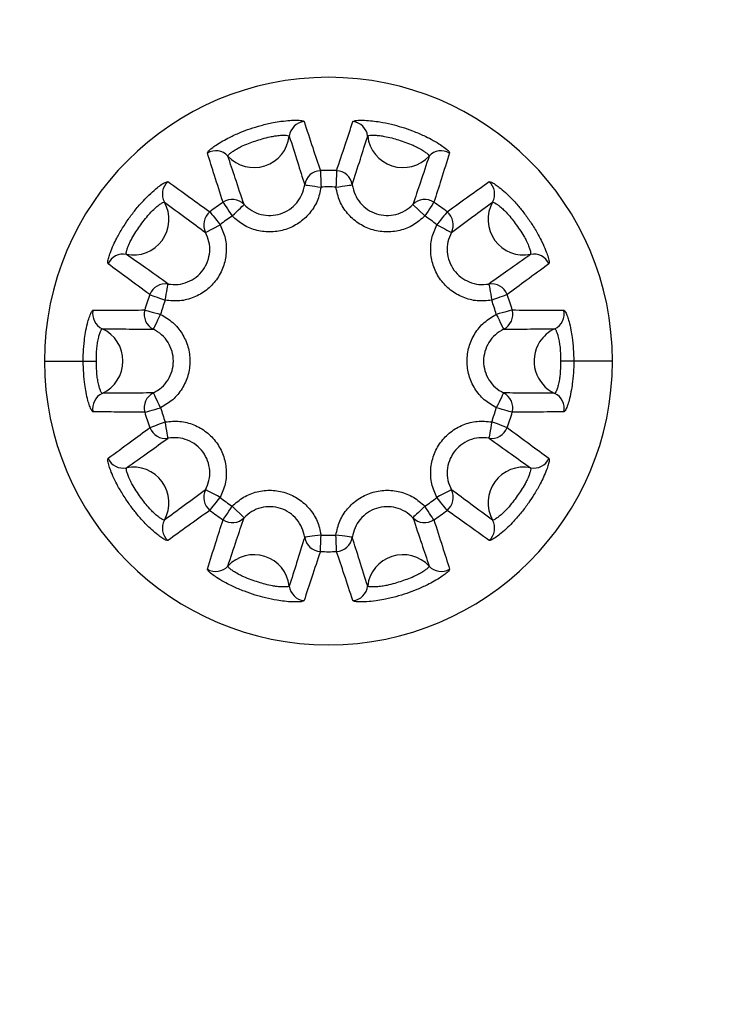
# Model space of a CAD drawing. Header units: millimetres. Extents: x -325 to 325, y -325 to 325.
# Tile 6 of 11: x -22 to -7, y 13 to 33. Entities that reach past the tile are written whole.
import ezdxf

# ---------------------------------------------------------------- set-up
doc = ezdxf.new("R2010")
doc.units = ezdxf.units.MM

msp = doc.modelspace()

# ---------------------------------------------------------------- linework, layer by layer
at = {"color": 7, "linetype": 'Continuous', "lineweight": 25}
for p, q in [((-13.216, 29.411), (-12.965, 29.168)), ((-17.597, 28.819), (-17.289, 28.984)), ((-21, 26.1), (-19.903, 26.1)), ((-9, 26.1), (-10.097, 26.1)), ((-16.784, 22.789), (-17.035, 23.032))]:
    msp.add_line(p, q, dxfattribs=at)
at = {"color": 7, "linetype": 'Continuous', "lineweight": 25, "flags": 128}
for points in [[(-15.171, 30.126), (-15.171, 30.114), (-15.17, 30.091), (-15.168, 30.057), (-15.167, 30.013), (-15.164, 29.962), (-15.162, 29.904), (-15.159, 29.842), (-15.157, 29.778)], [(-14.829, 30.126), (-14.829, 30.114), (-14.83, 30.091), (-14.832, 30.057), (-14.833, 30.013), (-14.836, 29.962), (-14.838, 29.904), (-14.841, 29.842), (-14.843, 29.778)], [(-15.503, 29.827), (-15.494, 29.826), (-15.473, 29.823), (-15.44, 29.818), (-15.397, 29.812), (-15.345, 29.805), (-15.286, 29.796), (-15.222, 29.787), (-15.157, 29.778)], [(-14.843, 29.778), (-14.778, 29.787), (-14.714, 29.796), (-14.655, 29.805), (-14.603, 29.812), (-14.56, 29.818), (-14.527, 29.823), (-14.506, 29.826), (-14.497, 29.827)], [(-17.228, 29.458), (-17.221, 29.448), (-17.208, 29.429), (-17.189, 29.4), (-17.165, 29.364), (-17.137, 29.321), (-17.105, 29.273), (-17.071, 29.221), (-17.035, 29.168)], [(-17.035, 29.168), (-16.987, 29.214), (-16.941, 29.258), (-16.899, 29.3), (-16.861, 29.336), (-16.83, 29.366), (-16.806, 29.389), (-16.79, 29.404), (-16.784, 29.411)], [(-12.772, 29.458), (-12.779, 29.448), (-12.792, 29.429), (-12.811, 29.4), (-12.835, 29.364), (-12.863, 29.321), (-12.895, 29.273), (-12.929, 29.221), (-12.965, 29.168)], [(-17.505, 29.256), (-17.498, 29.247), (-17.483, 29.229), (-17.462, 29.202), (-17.435, 29.168), (-17.403, 29.128), (-17.367, 29.082), (-17.329, 29.034), (-17.289, 28.984)], [(-12.495, 29.256), (-12.502, 29.247), (-12.517, 29.229), (-12.538, 29.202), (-12.565, 29.168), (-12.597, 29.128), (-12.633, 29.082), (-12.671, 29.034), (-12.711, 28.984)], [(-12.711, 28.984), (-12.653, 28.952), (-12.596, 28.922), (-12.544, 28.894), (-12.497, 28.87), (-12.459, 28.849), (-12.43, 28.834), (-12.411, 28.824), (-12.403, 28.819)], [(-18.45, 27.386), (-18.438, 27.451), (-18.427, 27.514), (-18.417, 27.573), (-18.408, 27.624), (-18.4, 27.667), (-18.394, 27.7), (-18.391, 27.721), (-18.389, 27.73)], [(-11.611, 27.73), (-11.609, 27.721), (-11.606, 27.7), (-11.6, 27.667), (-11.592, 27.624), (-11.583, 27.573), (-11.573, 27.514), (-11.562, 27.451), (-11.55, 27.386)], [(-18.776, 27.507), (-18.765, 27.503), (-18.743, 27.495), (-18.711, 27.483), (-18.67, 27.468), (-18.622, 27.45), (-18.568, 27.43), (-18.51, 27.408), (-18.45, 27.386)], [(-11.224, 27.507), (-11.235, 27.503), (-11.257, 27.495), (-11.289, 27.483), (-11.33, 27.468), (-11.378, 27.45), (-11.432, 27.43), (-11.49, 27.408), (-11.55, 27.386)], [(-18.882, 27.181), (-18.871, 27.178), (-18.848, 27.172), (-18.815, 27.163), (-18.773, 27.151), (-18.724, 27.137), (-18.668, 27.122), (-18.608, 27.105), (-18.546, 27.088)], [(-18.7, 26.773), (-18.696, 26.782), (-18.686, 26.801), (-18.672, 26.831), (-18.653, 26.87), (-18.63, 26.917), (-18.604, 26.97), (-18.576, 27.028), (-18.546, 27.088)], [(-11.118, 27.181), (-11.129, 27.178), (-11.152, 27.172), (-11.185, 27.163), (-11.227, 27.151), (-11.276, 27.137), (-11.332, 27.122), (-11.392, 27.105), (-11.454, 27.088)], [(-11.454, 27.088), (-11.424, 27.028), (-11.396, 26.97), (-11.37, 26.917), (-11.347, 26.87), (-11.328, 26.831), (-11.314, 26.801), (-11.304, 26.782), (-11.3, 26.773)], [(-18.546, 25.112), (-18.576, 25.172), (-18.604, 25.23), (-18.63, 25.283), (-18.653, 25.33), (-18.672, 25.369), (-18.686, 25.399), (-18.696, 25.418), (-18.7, 25.427)], [(-11.3, 25.427), (-11.304, 25.418), (-11.314, 25.399), (-11.328, 25.369), (-11.347, 25.33), (-11.37, 25.283), (-11.396, 25.23), (-11.424, 25.172), (-11.454, 25.112)], [(-18.882, 25.019), (-18.871, 25.022), (-18.848, 25.028), (-18.815, 25.037), (-18.773, 25.049), (-18.724, 25.063), (-18.668, 25.078), (-18.608, 25.095), (-18.546, 25.112)], [(-11.118, 25.019), (-11.129, 25.022), (-11.152, 25.028), (-11.185, 25.037), (-11.227, 25.049), (-11.276, 25.063), (-11.332, 25.078), (-11.392, 25.095), (-11.454, 25.112)], [(-18.776, 24.693), (-18.765, 24.697), (-18.743, 24.705), (-18.711, 24.717), (-18.67, 24.732), (-18.622, 24.75), (-18.568, 24.77), (-18.51, 24.792), (-18.45, 24.814)], [(-18.389, 24.47), (-18.391, 24.479), (-18.394, 24.5), (-18.4, 24.533), (-18.408, 24.576), (-18.417, 24.627), (-18.427, 24.686), (-18.438, 24.749), (-18.45, 24.814)], [(-11.55, 24.814), (-11.562, 24.749), (-11.573, 24.686), (-11.583, 24.627), (-11.592, 24.576), (-11.6, 24.533), (-11.606, 24.5), (-11.609, 24.479), (-11.611, 24.47)], [(-11.224, 24.693), (-11.235, 24.697), (-11.257, 24.705), (-11.289, 24.717), (-11.33, 24.732), (-11.378, 24.75), (-11.432, 24.77), (-11.49, 24.792), (-11.55, 24.814)], [(-17.289, 23.216), (-17.347, 23.248), (-17.404, 23.278), (-17.456, 23.306), (-17.503, 23.33), (-17.541, 23.351), (-17.57, 23.366), (-17.589, 23.376), (-17.597, 23.381)], [(-12.403, 23.381), (-12.411, 23.376), (-12.43, 23.366), (-12.459, 23.351), (-12.497, 23.33), (-12.544, 23.306), (-12.596, 23.278), (-12.653, 23.248), (-12.711, 23.216)], [(-17.505, 22.944), (-17.498, 22.953), (-17.483, 22.971), (-17.462, 22.998), (-17.435, 23.032), (-17.403, 23.072), (-17.367, 23.118), (-17.329, 23.166), (-17.289, 23.216)], [(-12.495, 22.944), (-12.502, 22.953), (-12.517, 22.971), (-12.538, 22.998), (-12.565, 23.032), (-12.597, 23.072), (-12.633, 23.118), (-12.671, 23.166), (-12.711, 23.216)], [(-17.228, 22.742), (-17.221, 22.752), (-17.208, 22.771), (-17.189, 22.8), (-17.165, 22.836), (-17.137, 22.879), (-17.105, 22.927), (-17.071, 22.979), (-17.035, 23.032)], [(-12.965, 23.032), (-13.013, 22.986), (-13.059, 22.942), (-13.101, 22.9), (-13.139, 22.864), (-13.17, 22.834), (-13.194, 22.811), (-13.21, 22.796), (-13.216, 22.789)], [(-12.772, 22.742), (-12.779, 22.752), (-12.792, 22.771), (-12.811, 22.8), (-12.835, 22.836), (-12.863, 22.879), (-12.895, 22.927), (-12.929, 22.979), (-12.965, 23.032)], [(-15.157, 22.422), (-15.222, 22.413), (-15.286, 22.404), (-15.345, 22.395), (-15.397, 22.388), (-15.44, 22.382), (-15.473, 22.377), (-15.494, 22.374), (-15.503, 22.373)], [(-15.171, 22.074), (-15.171, 22.086), (-15.17, 22.109), (-15.168, 22.143), (-15.167, 22.187), (-15.164, 22.238), (-15.162, 22.296), (-15.159, 22.358), (-15.157, 22.422)], [(-14.497, 22.373), (-14.506, 22.374), (-14.527, 22.377), (-14.56, 22.382), (-14.603, 22.388), (-14.655, 22.395), (-14.714, 22.404), (-14.778, 22.413), (-14.843, 22.422)], [(-14.829, 22.074), (-14.829, 22.086), (-14.83, 22.109), (-14.832, 22.143), (-14.833, 22.187), (-14.836, 22.238), (-14.838, 22.296), (-14.841, 22.358), (-14.843, 22.422)]]:
    msp.add_lwpolyline(points, dxfattribs=at)
at = {"color": 7, "linetype": 'Continuous', "lineweight": 25}
for centre, radius, start, end in [((0, 0), 325, 0, 180), ((0, 0), 324, 0, 180), ((0, 0), 322.5, 0, 180), ((0, 0), 320.25, 0, 180), ((0, 0), 112.5, 3.82255, 176.17745), ((0, 0), 94.691, 0, 180), ((0, 0), 93.483, 0, 180), ((0, 0), 93.25, 61.07476, 178.95768), ((0, 0), 71.5, 0, 180), ((0, 0), 70.499, 0, 180), ((0, 0), 69.308, 1.65359, 178.34641), ((0, 0), 66.31, 10.86571, 126.93926), ((-15, 26.1), 6, 0, 180), ((-15.48, 30.816), 0.35, 95.8525, 173.2878), ((-14.52, 30.816), 0.35, 6.7122, 84.1475), ((-16.574, 30.944), 0.751, 222.7158, 353.2842), ((-13.426, 30.944), 0.751, 186.7158, 317.2842), ((-17.383, 30.197), 0.35, 42.7122, 120.1475), ((-12.617, 30.197), 0.35, 59.8525, 137.2878), ((-15.156, 29.776), 0.35, 92.5061, 171.6618), ((-15, 26.1), 4.03, 87.5617, 92.4382), ((-14.844, 29.776), 0.35, 8.3388, 87.4932), ((-18.16, 29.633), 0.35, 131.8525, 209.2878), ((-15, 26.103), 3.679, 87.5593, 92.4391), ((-11.84, 29.633), 0.35, 330.7122, 48.1475), ((-19.121, 29.094), 0.751, 258.7158, 29.2842), ((-15, 26.1), 4.03, 123.5619, 128.4381), ((-17.034, 29.166), 0.35, 44.3369, 123.4937), ((-12.966, 29.166), 0.35, 56.5062, 135.6624), ((-15, 26.1), 4.03, 51.5618, 56.4381), ((-10.879, 29.094), 0.751, 150.7158, 281.2842), ((-17.287, 28.982), 0.35, 128.5062, 207.6624), ((-15.001, 26.101), 3.68, 123.5604, 128.4387), ((-15, 26.101), 3.681, 51.5611, 56.4384), ((-12.713, 28.982), 0.35, 332.3377, 51.4937), ((-19.337, 28.014), 0.35, 78.7122, 156.1475), ((-10.663, 28.014), 0.35, 23.8525, 101.2878), ((-18.448, 27.384), 0.35, 80.3377, 159.4937), ((-11.552, 27.384), 0.35, 20.5062, 99.6622), ((-15, 26.1), 4.03, 159.5618, 164.4381), ((-15, 26.1), 4.03, 15.5618, 20.4381), ((-15, 26.1), 3.682, 159.5621, 164.438), ((-14.999, 26.101), 3.68, 15.5603, 20.4387), ((-19.633, 27.101), 0.35, 167.8525, 245.2878), ((-18.544, 27.087), 0.35, 164.5062, 243.6628), ((-11.456, 27.087), 0.35, 296.3369, 15.4935), ((-10.367, 27.101), 0.35, 294.7122, 12.1475), ((-20.094, 26.1), 0.751, 294.7158, 65.2842), ((-9.908, 26.102), 0.748, 114.6359, 147.4419), ((-9.906, 26.1), 0.751, 147.3923, 245.2779), ((-15, 26.1), 6, 180, 0), ((-19.633, 25.099), 0.35, 114.7122, 192.1475), ((-18.544, 25.113), 0.35, 116.337, 195.4934), ((-11.456, 25.113), 0.35, 344.5062, 63.6629), ((-10.367, 25.099), 0.35, 347.8525, 65.2878), ((-15, 26.1), 4.03, 195.5618, 200.4381), ((-15.001, 26.099), 3.68, 195.5603, 200.4387), ((-15.001, 26.1), 3.682, 339.5625, 344.4379), ((-15, 26.1), 4.03, 339.5618, 344.4381), ((-18.448, 24.816), 0.35, 200.5062, 279.6622), ((-11.552, 24.816), 0.35, 260.3377, 339.4937), ((-19.337, 24.186), 0.35, 203.8525, 281.2878), ((-10.663, 24.186), 0.35, 258.7122, 336.1475), ((-19.121, 23.106), 0.751, 330.7158, 101.2842), ((-10.879, 23.106), 0.751, 78.7158, 209.2842), ((-17.287, 23.218), 0.35, 152.3377, 231.4937), ((-12.713, 23.218), 0.35, 308.5062, 27.6622), ((-15, 26.099), 3.681, 231.5612, 236.4384), ((-14.999, 26.099), 3.68, 303.5604, 308.4387), ((-15, 26.1), 4.03, 231.5618, 236.4381), ((-15, 26.1), 4.03, 303.5618, 308.4381), ((-18.16, 22.567), 0.35, 150.7122, 228.1475), ((-17.034, 23.034), 0.35, 236.5062, 315.6625), ((-12.966, 23.034), 0.35, 224.3368, 303.4937), ((-11.84, 22.567), 0.35, 311.8525, 29.2878), ((-15.156, 22.424), 0.35, 188.3383, 267.4932), ((-15, 26.098), 3.679, 267.5598, 272.4389), ((-14.844, 22.424), 0.35, 272.5062, 351.6621), ((-15, 26.1), 4.03, 267.5618, 272.4382), ((-16.574, 21.256), 0.751, 6.7158, 137.2842), ((-13.426, 21.256), 0.751, 42.7158, 173.2842), ((-17.383, 22.003), 0.35, 239.8525, 317.2878), ((-12.617, 22.003), 0.35, 222.7122, 300.1475), ((-15.48, 21.384), 0.35, 186.7122, 264.1475), ((-14.52, 21.384), 0.35, 275.8525, 353.2878)]:
    msp.add_arc(centre, radius, start, end, dxfattribs=at)
for points, knots in [([(-17.559, 30.5), (-17.556, 30.512), (-17.549, 30.534), (-17.476, 30.597), (-17.374, 30.671), (-17.246, 30.749), (-17.075, 30.841), (-16.88, 30.93), (-16.651, 31.016), (-16.415, 31.088), (-16.193, 31.14), (-15.985, 31.174), (-15.817, 31.191), (-15.67, 31.195), (-15.55, 31.188), (-15.528, 31.173), (-15.516, 31.164)], [0, 0, 0, 0, 0.0814, 0.149283, 0.206591, 0.277166, 0.333204, 0.413846, 0.483184, 0.556693, 0.638845, 0.696196, 0.770589, 0.832579, 0.907874, 1, 1, 1, 1]), ([(-15.516, 31.164), (-15.455, 30.981), (-15.341, 30.637), (-15.226, 30.289), (-15.171, 30.126)], [0, 0, 0, 0, 0.531928, 1, 1, 1, 1]), ([(-14.829, 30.126), (-14.768, 30.308), (-14.652, 30.656), (-14.538, 31), (-14.484, 31.164)], [0, 0, 0, 0, 0.523564, 1, 1, 1, 1]), ([(-14.484, 31.164), (-14.474, 31.172), (-14.456, 31.185), (-14.36, 31.194), (-14.234, 31.193), (-14.085, 31.182), (-13.893, 31.155), (-13.682, 31.113), (-13.446, 31.048), (-13.212, 30.967), (-13.002, 30.878), (-12.814, 30.784), (-12.669, 30.699), (-12.547, 30.615), (-12.455, 30.539), (-12.446, 30.514), (-12.441, 30.5)], [0, 0, 0, 0, 0.0813184, 0.1491449, 0.2064149, 0.2769561, 0.3329792, 0.4136151, 0.4830823, 0.5569591, 0.6390866, 0.6964269, 0.7707855, 0.8327326, 0.907962, 1, 1, 1, 1]), ([(-17.126, 30.435), (-17.124, 30.442), (-17.12, 30.456), (-17.075, 30.496), (-17.012, 30.542), (-16.932, 30.591), (-16.824, 30.648), (-16.698, 30.702), (-16.547, 30.753), (-16.394, 30.803), (-16.251, 30.84), (-16.12, 30.864), (-16.015, 30.875), (-15.923, 30.877), (-15.849, 30.872), (-15.836, 30.862), (-15.828, 30.857)], [0, 0, 0, 0, 0.083201, 0.151965, 0.209362, 0.279163, 0.334051, 0.413093, 0.482799, 0.557566, 0.638628, 0.694697, 0.767953, 0.829784, 0.905872, 1, 1, 1, 1]), ([(-15.828, 30.857), (-15.77, 30.675), (-15.662, 30.333), (-15.553, 29.988), (-15.503, 29.827)], [0, 0, 0, 0, 0.5319319, 1, 1, 1, 1]), ([(-14.497, 29.827), (-14.44, 30.007), (-14.332, 30.352), (-14.224, 30.694), (-14.172, 30.857)], [0, 0, 0, 0, 0.52356, 1, 1, 1, 1]), ([(-14.172, 30.857), (-14.166, 30.862), (-14.155, 30.871), (-14.095, 30.877), (-14.017, 30.876), (-13.924, 30.869), (-13.803, 30.851), (-13.669, 30.821), (-13.517, 30.774), (-13.363, 30.724), (-13.225, 30.67), (-13.106, 30.612), (-13.015, 30.56), (-12.939, 30.508), (-12.882, 30.46), (-12.877, 30.444), (-12.874, 30.435)], [0, 0, 0, 0, 0.083117, 0.151826, 0.209186, 0.278957, 0.333831, 0.412864, 0.482695, 0.557833, 0.638865, 0.694923, 0.768148, 0.829939, 0.905961, 1, 1, 1, 1]), ([(-17.228, 29.458), (-17.288, 29.647), (-17.399, 29.996), (-17.509, 30.341), (-17.559, 30.5)], [0, 0, 0, 0, 0.539902, 1, 1, 1, 1]), ([(-16.784, 29.411), (-16.846, 29.595), (-16.961, 29.938), (-17.074, 30.278), (-17.126, 30.435)], [0, 0, 0, 0, 0.5398978, 1, 1, 1, 1]), ([(-12.874, 30.435), (-12.935, 30.25), (-13.048, 29.91), (-13.164, 29.568), (-13.216, 29.411)], [0, 0, 0, 0, 0.54177, 1, 1, 1, 1]), ([(-12.441, 30.5), (-12.5, 30.313), (-12.61, 29.968), (-12.721, 29.618), (-12.772, 29.458)], [0, 0, 0, 0, 0.541766, 1, 1, 1, 1]), ([(-19.657, 28.155), (-19.661, 28.167), (-19.668, 28.189), (-19.647, 28.283), (-19.607, 28.403), (-19.55, 28.542), (-19.465, 28.717), (-19.359, 28.904), (-19.225, 29.107), (-19.077, 29.304), (-18.928, 29.475), (-18.78, 29.625), (-18.654, 29.738), (-18.537, 29.828), (-18.436, 29.892), (-18.409, 29.893), (-18.394, 29.894)], [0, 0, 0, 0, 0.081489, 0.149433, 0.206784, 0.277395, 0.333449, 0.414097, 0.483266, 0.5564, 0.638579, 0.695942, 0.770371, 0.832408, 0.907776, 1, 1, 1, 1]), ([(-18.394, 29.894), (-18.238, 29.782), (-17.944, 29.571), (-17.646, 29.357), (-17.505, 29.256)], [0, 0, 0, 0, 0.528725, 1, 1, 1, 1]), ([(-15.157, 29.778), (-15.179, 29.678), (-15.224, 29.477), (-15.393, 29.214), (-15.622, 29.007), (-15.9, 28.871), (-16.205, 28.817), (-16.512, 28.851), (-16.803, 28.964), (-16.958, 29.1), (-17.035, 29.168)], [0, 0, 0, 0, 0.1253, 0.250475, 0.37528, 0.499933, 0.624576, 0.749378, 0.874507, 1, 1, 1, 1]), ([(-16.784, 29.411), (-16.731, 29.364), (-16.625, 29.271), (-16.427, 29.193), (-16.218, 29.17), (-16.01, 29.207), (-15.82, 29.299), (-15.664, 29.441), (-15.549, 29.62), (-15.518, 29.758), (-15.503, 29.827)], [0, 0, 0, 0, 0.125945, 0.251013, 0.375425, 0.499647, 0.623955, 0.748639, 0.873968, 1, 1, 1, 1]), ([(-12.965, 29.168), (-13.042, 29.1), (-13.197, 28.964), (-13.488, 28.851), (-13.795, 28.817), (-14.1, 28.871), (-14.378, 29.007), (-14.607, 29.214), (-14.776, 29.477), (-14.821, 29.678), (-14.843, 29.778)], [0, 0, 0, 0, 0.125484, 0.250606, 0.375389, 0.500025, 0.624673, 0.749478, 0.874629, 1, 1, 1, 1]), ([(-14.497, 29.827), (-14.482, 29.758), (-14.451, 29.62), (-14.336, 29.441), (-14.18, 29.299), (-13.99, 29.207), (-13.782, 29.17), (-13.573, 29.193), (-13.375, 29.271), (-13.269, 29.364), (-13.216, 29.411)], [0, 0, 0, 0, 0.126029, 0.251347, 0.376026, 0.500326, 0.624615, 0.749124, 0.87415, 1, 1, 1, 1]), ([(-12.495, 29.256), (-12.339, 29.368), (-12.041, 29.582), (-11.746, 29.793), (-11.606, 29.894)], [0, 0, 0, 0, 0.522953, 1, 1, 1, 1]), ([(-11.606, 29.894), (-11.594, 29.894), (-11.571, 29.894), (-11.488, 29.845), (-11.387, 29.771), (-11.273, 29.674), (-11.133, 29.539), (-10.988, 29.381), (-10.835, 29.19), (-10.693, 28.986), (-10.575, 28.791), (-10.479, 28.604), (-10.411, 28.45), (-10.361, 28.311), (-10.331, 28.195), (-10.339, 28.17), (-10.343, 28.155)], [0, 0, 0, 0, 0.0812865, 0.1490909, 0.2063456, 0.2768737, 0.3328907, 0.4135247, 0.4830369, 0.5570621, 0.6391819, 0.6965181, 0.7708634, 0.8327941, 0.9079975, 1, 1, 1, 1]), ([(-19.268, 28.357), (-19.271, 28.365), (-19.276, 28.378), (-19.263, 28.437), (-19.239, 28.511), (-19.203, 28.598), (-19.148, 28.707), (-19.078, 28.826), (-18.987, 28.955), (-18.892, 29.085), (-18.799, 29.199), (-18.707, 29.295), (-18.628, 29.366), (-18.555, 29.422), (-18.492, 29.462), (-18.475, 29.462), (-18.466, 29.462)], [0, 0, 0, 0, 0.083291, 0.152116, 0.209554, 0.279388, 0.33429, 0.413342, 0.482883, 0.557272, 0.638369, 0.694448, 0.767737, 0.829613, 0.905772, 1, 1, 1, 1]), ([(-18.466, 29.462), (-18.313, 29.349), (-18.024, 29.136), (-17.734, 28.921), (-17.597, 28.819)], [0, 0, 0, 0, 0.5287291, 1, 1, 1, 1]), ([(-12.403, 28.819), (-12.251, 28.932), (-11.961, 29.147), (-11.672, 29.36), (-11.534, 29.462)], [0, 0, 0, 0, 0.522949, 1, 1, 1, 1]), ([(-11.534, 29.462), (-11.526, 29.462), (-11.512, 29.463), (-11.46, 29.432), (-11.397, 29.386), (-11.326, 29.326), (-11.239, 29.24), (-11.148, 29.137), (-11.053, 29.009), (-10.958, 28.878), (-10.878, 28.754), (-10.815, 28.637), (-10.772, 28.541), (-10.742, 28.454), (-10.724, 28.382), (-10.729, 28.366), (-10.732, 28.357)], [0, 0, 0, 0, 0.083085, 0.151771, 0.209117, 0.278876, 0.333745, 0.412775, 0.482648, 0.557936, 0.638958, 0.695012, 0.768225, 0.83, 0.905998, 1, 1, 1, 1]), ([(-17.289, 28.984), (-17.248, 28.889), (-17.166, 28.7), (-17.149, 28.388), (-17.212, 28.086), (-17.357, 27.813), (-17.572, 27.59), (-17.84, 27.436), (-18.142, 27.357), (-18.347, 27.376), (-18.45, 27.386)], [0, 0, 0, 0, 0.125467, 0.250583, 0.375372, 0.499997, 0.624626, 0.749418, 0.874535, 1, 1, 1, 1]), ([(-11.55, 27.386), (-11.653, 27.376), (-11.858, 27.357), (-12.16, 27.436), (-12.428, 27.59), (-12.643, 27.813), (-12.788, 28.086), (-12.851, 28.388), (-12.834, 28.7), (-12.752, 28.889), (-12.711, 28.984)], [0, 0, 0, 0, 0.125467, 0.250583, 0.375372, 0.499997, 0.624626, 0.749418, 0.874535, 1, 1, 1, 1]), ([(-18.389, 27.73), (-18.319, 27.723), (-18.178, 27.71), (-17.972, 27.764), (-17.789, 27.869), (-17.643, 28.021), (-17.544, 28.206), (-17.501, 28.412), (-17.513, 28.625), (-17.569, 28.755), (-17.597, 28.819)], [0, 0, 0, 0, 0.126089, 0.251462, 0.376127, 0.500307, 0.624366, 0.748802, 0.873999, 1, 1, 1, 1]), ([(-12.403, 28.819), (-12.431, 28.755), (-12.487, 28.625), (-12.499, 28.412), (-12.456, 28.206), (-12.357, 28.02), (-12.211, 27.868), (-12.028, 27.764), (-11.821, 27.71), (-11.681, 27.723), (-11.611, 27.73)], [0, 0, 0, 0, 0.126089, 0.251462, 0.376127, 0.500307, 0.624366, 0.748802, 0.873999, 1, 1, 1, 1]), ([(-18.389, 27.73), (-18.548, 27.843), (-18.842, 28.052), (-19.134, 28.261), (-19.268, 28.357)], [0, 0, 0, 0, 0.541092, 1, 1, 1, 1]), ([(-10.732, 28.357), (-10.89, 28.244), (-11.182, 28.035), (-11.476, 27.826), (-11.611, 27.73)], [0, 0, 0, 0, 0.542685, 1, 1, 1, 1]), ([(-18.776, 27.507), (-18.936, 27.625), (-19.231, 27.842), (-19.523, 28.057), (-19.657, 28.155)], [0, 0, 0, 0, 0.541096, 1, 1, 1, 1]), ([(-10.343, 28.155), (-10.502, 28.039), (-10.794, 27.824), (-11.089, 27.607), (-11.224, 27.507)], [0, 0, 0, 0, 0.542681, 1, 1, 1, 1]), ([(-20.184, 26.1), (-20.183, 26.16), (-20.181, 26.308), (-20.162, 26.514), (-20.132, 26.722), (-20.096, 26.889), (-20.054, 27.034), (-20.009, 27.148), (-19.988, 27.165), (-19.976, 27.174)], [0, 0, 0, 0, 0.109472, 0.270926, 0.385887, 0.535448, 0.660418, 0.812661, 1, 1, 1, 1]), ([(-19.976, 27.174), (-19.785, 27.175), (-19.422, 27.177), (-19.055, 27.18), (-18.882, 27.181)], [0, 0, 0, 0, 0.527106, 1, 1, 1, 1]), ([(-18.546, 27.088), (-18.458, 27.035), (-18.281, 26.93), (-18.083, 26.688), (-17.957, 26.407), (-17.914, 26.1), (-17.957, 25.794), (-18.083, 25.512), (-18.281, 25.27), (-18.458, 25.165), (-18.546, 25.112)], [0, 0, 0, 0, 0.125427, 0.25052, 0.375322, 0.499968, 0.624613, 0.749415, 0.874529, 1, 1, 1, 1]), ([(-11.454, 25.112), (-11.542, 25.165), (-11.719, 25.27), (-11.917, 25.512), (-12.043, 25.794), (-12.086, 26.1), (-12.043, 26.406), (-11.917, 26.688), (-11.719, 26.93), (-11.542, 27.035), (-11.454, 27.088)], [0, 0, 0, 0, 0.125452, 0.25056, 0.375355, 0.499993, 0.62463, 0.749424, 0.874528, 1, 1, 1, 1]), ([(-11.118, 27.181), (-10.925, 27.18), (-10.558, 27.177), (-10.196, 27.175), (-10.024, 27.174)], [0, 0, 0, 0, 0.527212, 1, 1, 1, 1]), ([(-10.024, 27.174), (-10.014, 27.167), (-9.994, 27.152), (-9.954, 27.055), (-9.914, 26.928), (-9.879, 26.775), (-9.832, 26.507), (-9.823, 26.272), (-9.816, 26.1)], [0, 0, 0, 0, 0.1708803, 0.3121829, 0.4305929, 0.5750268, 0.6885851, 1, 1, 1, 1]), ([(-19.903, 26.1), (-19.903, 26.14), (-19.903, 26.236), (-19.895, 26.369), (-19.878, 26.501), (-19.856, 26.606), (-19.83, 26.696), (-19.801, 26.766), (-19.787, 26.777), (-19.78, 26.782)], [0, 0, 0, 0, 0.111215, 0.270652, 0.383031, 0.530232, 0.654816, 0.808612, 1, 1, 1, 1]), ([(-19.78, 26.782), (-19.591, 26.781), (-19.232, 26.779), (-18.871, 26.775), (-18.7, 26.773)], [0, 0, 0, 0, 0.52711, 1, 1, 1, 1]), ([(-18.7, 25.427), (-18.639, 25.462), (-18.518, 25.534), (-18.383, 25.699), (-18.296, 25.891), (-18.267, 26.1), (-18.296, 26.309), (-18.383, 26.501), (-18.518, 26.666), (-18.639, 26.738), (-18.7, 26.773)], [0, 0, 0, 0, 0.1257455, 0.2509678, 0.3756479, 0.4999454, 0.624243, 0.7489199, 0.8742004, 1, 1, 1, 1]), ([(-11.3, 26.773), (-11.361, 26.738), (-11.482, 26.666), (-11.617, 26.501), (-11.704, 26.309), (-11.733, 26.1), (-11.704, 25.891), (-11.617, 25.699), (-11.482, 25.534), (-11.361, 25.462), (-11.3, 25.427)], [0, 0, 0, 0, 0.1257621, 0.2509716, 0.3756676, 0.4999862, 0.6243048, 0.7490029, 0.8742407, 1, 1, 1, 1]), ([(-11.3, 26.773), (-11.11, 26.775), (-10.749, 26.779), (-10.39, 26.781), (-10.22, 26.782)], [0, 0, 0, 0, 0.527208, 1, 1, 1, 1]), ([(-10.22, 26.782), (-10.213, 26.778), (-10.201, 26.769), (-10.175, 26.709), (-10.15, 26.63), (-10.129, 26.534), (-10.101, 26.364), (-10.099, 26.212), (-10.097, 26.1)], [0, 0, 0, 0, 0.174667, 0.317716, 0.436158, 0.578801, 0.689948, 1, 1, 1, 1]), ([(-19.976, 25.026), (-19.986, 25.033), (-20.006, 25.048), (-20.046, 25.145), (-20.086, 25.272), (-20.121, 25.425), (-20.168, 25.693), (-20.177, 25.928), (-20.184, 26.1)], [0, 0, 0, 0, 0.17088, 0.312183, 0.430593, 0.575027, 0.688585, 1, 1, 1, 1]), ([(-19.78, 25.418), (-19.787, 25.422), (-19.799, 25.431), (-19.825, 25.491), (-19.85, 25.57), (-19.871, 25.666), (-19.899, 25.836), (-19.901, 25.988), (-19.903, 26.1)], [0, 0, 0, 0, 0.174667, 0.317716, 0.436158, 0.578801, 0.689948, 1, 1, 1, 1]), ([(-10.097, 26.1), (-10.097, 26.06), (-10.097, 25.964), (-10.105, 25.831), (-10.122, 25.699), (-10.144, 25.594), (-10.17, 25.504), (-10.199, 25.434), (-10.213, 25.423), (-10.22, 25.418)], [0, 0, 0, 0, 0.111215, 0.270652, 0.383031, 0.530232, 0.654816, 0.808612, 1, 1, 1, 1]), ([(-9.816, 26.1), (-9.817, 26.04), (-9.819, 25.892), (-9.838, 25.686), (-9.868, 25.478), (-9.904, 25.311), (-9.946, 25.166), (-9.991, 25.052), (-10.012, 25.035), (-10.024, 25.026)], [0, 0, 0, 0, 0.109472, 0.270926, 0.385887, 0.535448, 0.660418, 0.812661, 1, 1, 1, 1]), ([(-18.7, 25.427), (-18.89, 25.425), (-19.251, 25.421), (-19.61, 25.419), (-19.78, 25.418)], [0, 0, 0, 0, 0.527209, 1, 1, 1, 1]), ([(-10.22, 25.418), (-10.409, 25.419), (-10.768, 25.421), (-11.129, 25.425), (-11.3, 25.427)], [0, 0, 0, 0, 0.52711, 1, 1, 1, 1]), ([(-18.882, 25.019), (-19.075, 25.02), (-19.442, 25.023), (-19.804, 25.025), (-19.976, 25.026)], [0, 0, 0, 0, 0.527213, 1, 1, 1, 1]), ([(-10.024, 25.026), (-10.215, 25.025), (-10.578, 25.023), (-10.945, 25.02), (-11.118, 25.019)], [0, 0, 0, 0, 0.527106, 1, 1, 1, 1]), ([(-18.45, 24.814), (-18.347, 24.824), (-18.142, 24.843), (-17.84, 24.764), (-17.572, 24.61), (-17.357, 24.387), (-17.212, 24.114), (-17.149, 23.812), (-17.166, 23.5), (-17.248, 23.311), (-17.289, 23.216)], [0, 0, 0, 0, 0.125467, 0.250583, 0.375372, 0.499997, 0.624626, 0.749418, 0.874535, 1, 1, 1, 1]), ([(-12.711, 23.216), (-12.752, 23.311), (-12.834, 23.5), (-12.851, 23.812), (-12.788, 24.114), (-12.643, 24.387), (-12.428, 24.61), (-12.16, 24.764), (-11.858, 24.843), (-11.653, 24.824), (-11.55, 24.814)], [0, 0, 0, 0, 0.125467, 0.250583, 0.375372, 0.499997, 0.624626, 0.749418, 0.874535, 1, 1, 1, 1]), ([(-19.657, 24.045), (-19.498, 24.161), (-19.206, 24.376), (-18.911, 24.593), (-18.776, 24.693)], [0, 0, 0, 0, 0.542681, 1, 1, 1, 1]), ([(-11.224, 24.693), (-11.064, 24.575), (-10.769, 24.358), (-10.477, 24.143), (-10.343, 24.045)], [0, 0, 0, 0, 0.541096, 1, 1, 1, 1]), ([(-19.268, 23.843), (-19.11, 23.956), (-18.818, 24.165), (-18.524, 24.374), (-18.389, 24.47)], [0, 0, 0, 0, 0.542685, 1, 1, 1, 1]), ([(-17.597, 23.381), (-17.569, 23.445), (-17.513, 23.575), (-17.501, 23.788), (-17.544, 23.994), (-17.643, 24.18), (-17.789, 24.332), (-17.972, 24.436), (-18.179, 24.49), (-18.319, 24.477), (-18.389, 24.47)], [0, 0, 0, 0, 0.1260892, 0.2514616, 0.3761268, 0.5003067, 0.6243658, 0.7488017, 0.8739985, 1, 1, 1, 1]), ([(-11.611, 24.47), (-11.681, 24.477), (-11.822, 24.49), (-12.028, 24.436), (-12.211, 24.331), (-12.357, 24.179), (-12.456, 23.994), (-12.499, 23.788), (-12.487, 23.575), (-12.431, 23.445), (-12.403, 23.381)], [0, 0, 0, 0, 0.1260892, 0.2514616, 0.3761268, 0.5003067, 0.6243658, 0.7488017, 0.8739985, 1, 1, 1, 1]), ([(-11.611, 24.47), (-11.452, 24.357), (-11.158, 24.148), (-10.866, 23.939), (-10.732, 23.843)], [0, 0, 0, 0, 0.541092, 1, 1, 1, 1]), ([(-18.394, 22.306), (-18.406, 22.306), (-18.429, 22.306), (-18.512, 22.355), (-18.613, 22.429), (-18.727, 22.526), (-18.867, 22.661), (-19.012, 22.819), (-19.165, 23.01), (-19.307, 23.214), (-19.425, 23.409), (-19.521, 23.596), (-19.589, 23.75), (-19.639, 23.889), (-19.669, 24.005), (-19.661, 24.03), (-19.657, 24.045)], [0, 0, 0, 0, 0.081286, 0.149091, 0.206346, 0.276874, 0.332891, 0.413525, 0.483037, 0.557062, 0.639182, 0.696518, 0.770863, 0.832794, 0.907998, 1, 1, 1, 1]), ([(-10.343, 24.045), (-10.339, 24.033), (-10.332, 24.011), (-10.353, 23.917), (-10.393, 23.797), (-10.45, 23.658), (-10.535, 23.483), (-10.641, 23.296), (-10.775, 23.093), (-10.923, 22.896), (-11.072, 22.725), (-11.22, 22.575), (-11.346, 22.462), (-11.463, 22.372), (-11.564, 22.308), (-11.591, 22.307), (-11.606, 22.306)], [0, 0, 0, 0, 0.081489, 0.149433, 0.206784, 0.277395, 0.333449, 0.414097, 0.483266, 0.5564, 0.638579, 0.695942, 0.770371, 0.832408, 0.907776, 1, 1, 1, 1]), ([(-18.466, 22.738), (-18.474, 22.738), (-18.488, 22.737), (-18.54, 22.768), (-18.603, 22.814), (-18.674, 22.874), (-18.761, 22.96), (-18.852, 23.063), (-18.947, 23.191), (-19.042, 23.322), (-19.122, 23.446), (-19.185, 23.563), (-19.228, 23.659), (-19.258, 23.746), (-19.276, 23.818), (-19.271, 23.834), (-19.268, 23.843)], [0, 0, 0, 0, 0.083085, 0.151771, 0.209117, 0.278876, 0.333745, 0.412775, 0.482648, 0.557936, 0.638958, 0.695012, 0.768225, 0.83, 0.905998, 1, 1, 1, 1]), ([(-10.732, 23.843), (-10.729, 23.835), (-10.724, 23.822), (-10.737, 23.763), (-10.761, 23.689), (-10.797, 23.602), (-10.852, 23.493), (-10.922, 23.374), (-11.013, 23.245), (-11.108, 23.115), (-11.201, 23.001), (-11.293, 22.905), (-11.372, 22.834), (-11.445, 22.778), (-11.508, 22.738), (-11.525, 22.738), (-11.534, 22.738)], [0, 0, 0, 0, 0.083291, 0.152116, 0.209554, 0.279388, 0.33429, 0.413342, 0.482883, 0.557272, 0.638369, 0.694448, 0.767737, 0.829613, 0.905772, 1, 1, 1, 1]), ([(-17.597, 23.381), (-17.749, 23.268), (-18.039, 23.053), (-18.328, 22.84), (-18.466, 22.738)], [0, 0, 0, 0, 0.522949, 1, 1, 1, 1]), ([(-17.035, 23.032), (-16.958, 23.1), (-16.803, 23.236), (-16.512, 23.349), (-16.205, 23.383), (-15.9, 23.329), (-15.622, 23.193), (-15.393, 22.986), (-15.224, 22.723), (-15.179, 22.522), (-15.157, 22.422)], [0, 0, 0, 0, 0.125478, 0.250595, 0.375387, 0.500024, 0.624666, 0.749467, 0.8746, 1, 1, 1, 1]), ([(-14.843, 22.422), (-14.821, 22.522), (-14.776, 22.723), (-14.607, 22.986), (-14.378, 23.193), (-14.1, 23.329), (-13.795, 23.383), (-13.488, 23.349), (-13.197, 23.236), (-13.042, 23.1), (-12.965, 23.032)], [0, 0, 0, 0, 0.12536, 0.2505153, 0.3753237, 0.4999765, 0.624615, 0.7493839, 0.8745057, 1, 1, 1, 1]), ([(-11.534, 22.738), (-11.687, 22.851), (-11.976, 23.064), (-12.266, 23.279), (-12.403, 23.381)], [0, 0, 0, 0, 0.528729, 1, 1, 1, 1]), ([(-17.505, 22.944), (-17.661, 22.832), (-17.959, 22.618), (-18.254, 22.407), (-18.394, 22.306)], [0, 0, 0, 0, 0.522953, 1, 1, 1, 1]), ([(-15.503, 22.373), (-15.518, 22.442), (-15.549, 22.58), (-15.664, 22.759), (-15.82, 22.901), (-16.01, 22.993), (-16.218, 23.03), (-16.427, 23.007), (-16.625, 22.929), (-16.731, 22.836), (-16.784, 22.789)], [0, 0, 0, 0, 0.126011, 0.251331, 0.376004, 0.500301, 0.624595, 0.749144, 0.874177, 1, 1, 1, 1]), ([(-13.216, 22.789), (-13.269, 22.836), (-13.375, 22.929), (-13.573, 23.007), (-13.782, 23.03), (-13.99, 22.993), (-14.18, 22.901), (-14.336, 22.759), (-14.451, 22.58), (-14.482, 22.442), (-14.497, 22.373)], [0, 0, 0, 0, 0.1258807, 0.2509029, 0.3753896, 0.4996737, 0.623976, 0.7486551, 0.873981, 1, 1, 1, 1]), ([(-11.606, 22.306), (-11.762, 22.418), (-12.056, 22.629), (-12.354, 22.843), (-12.495, 22.944)], [0, 0, 0, 0, 0.528725, 1, 1, 1, 1]), ([(-17.559, 21.7), (-17.5, 21.887), (-17.39, 22.232), (-17.279, 22.582), (-17.228, 22.742)], [0, 0, 0, 0, 0.541766, 1, 1, 1, 1]), ([(-17.126, 21.765), (-17.065, 21.95), (-16.952, 22.29), (-16.836, 22.632), (-16.784, 22.789)], [0, 0, 0, 0, 0.54177, 1, 1, 1, 1]), ([(-13.216, 22.789), (-13.154, 22.605), (-13.039, 22.262), (-12.926, 21.922), (-12.874, 21.765)], [0, 0, 0, 0, 0.539898, 1, 1, 1, 1]), ([(-12.772, 22.742), (-12.712, 22.553), (-12.601, 22.204), (-12.491, 21.859), (-12.441, 21.7)], [0, 0, 0, 0, 0.539902, 1, 1, 1, 1]), ([(-15.503, 22.373), (-15.56, 22.193), (-15.668, 21.848), (-15.776, 21.506), (-15.828, 21.343)], [0, 0, 0, 0, 0.523561, 1, 1, 1, 1]), ([(-14.172, 21.343), (-14.23, 21.525), (-14.338, 21.867), (-14.447, 22.212), (-14.497, 22.373)], [0, 0, 0, 0, 0.531932, 1, 1, 1, 1]), ([(-15.171, 22.074), (-15.232, 21.892), (-15.348, 21.544), (-15.462, 21.2), (-15.516, 21.036)], [0, 0, 0, 0, 0.5235649, 1, 1, 1, 1]), ([(-14.484, 21.036), (-14.545, 21.219), (-14.659, 21.563), (-14.774, 21.911), (-14.829, 22.074)], [0, 0, 0, 0, 0.531928, 1, 1, 1, 1]), ([(-15.516, 21.036), (-15.526, 21.028), (-15.544, 21.015), (-15.64, 21.006), (-15.766, 21.007), (-15.915, 21.018), (-16.107, 21.045), (-16.318, 21.087), (-16.554, 21.152), (-16.788, 21.233), (-16.998, 21.322), (-17.186, 21.416), (-17.331, 21.501), (-17.453, 21.585), (-17.545, 21.661), (-17.554, 21.686), (-17.559, 21.7)], [0, 0, 0, 0, 0.0813184, 0.1491449, 0.2064149, 0.2769561, 0.3329792, 0.4136151, 0.4830823, 0.5569591, 0.6390866, 0.6964269, 0.7707855, 0.8327326, 0.907962, 1, 1, 1, 1]), ([(-15.828, 21.343), (-15.834, 21.338), (-15.845, 21.329), (-15.905, 21.323), (-15.983, 21.324), (-16.076, 21.331), (-16.197, 21.349), (-16.331, 21.379), (-16.483, 21.426), (-16.637, 21.476), (-16.775, 21.53), (-16.894, 21.588), (-16.985, 21.64), (-17.061, 21.692), (-17.118, 21.74), (-17.123, 21.756), (-17.126, 21.765)], [0, 0, 0, 0, 0.083117, 0.151826, 0.209186, 0.278957, 0.333831, 0.412864, 0.482695, 0.557833, 0.638865, 0.694923, 0.768148, 0.829939, 0.905961, 1, 1, 1, 1]), ([(-12.441, 21.7), (-12.444, 21.688), (-12.451, 21.666), (-12.524, 21.603), (-12.626, 21.529), (-12.754, 21.451), (-12.925, 21.359), (-13.12, 21.27), (-13.349, 21.184), (-13.585, 21.112), (-13.807, 21.06), (-14.015, 21.026), (-14.183, 21.009), (-14.33, 21.005), (-14.45, 21.012), (-14.472, 21.027), (-14.484, 21.036)], [0, 0, 0, 0, 0.0814, 0.149283, 0.206591, 0.277166, 0.333204, 0.413846, 0.483184, 0.556693, 0.638845, 0.696196, 0.770589, 0.832579, 0.907874, 1, 1, 1, 1]), ([(-12.874, 21.765), (-12.876, 21.758), (-12.88, 21.744), (-12.925, 21.704), (-12.988, 21.658), (-13.068, 21.609), (-13.176, 21.552), (-13.302, 21.498), (-13.453, 21.447), (-13.606, 21.397), (-13.749, 21.36), (-13.88, 21.336), (-13.985, 21.325), (-14.077, 21.323), (-14.151, 21.328), (-14.164, 21.338), (-14.172, 21.343)], [0, 0, 0, 0, 0.0832006, 0.1519647, 0.2093621, 0.2791632, 0.3340507, 0.4130927, 0.4827988, 0.557566, 0.6386283, 0.6946967, 0.7679528, 0.8297844, 0.9058721, 1, 1, 1, 1])]:
    msp.add_open_spline(points, degree=3, knots=knots, dxfattribs=at)

doc.saveas('drawing.dxf')
